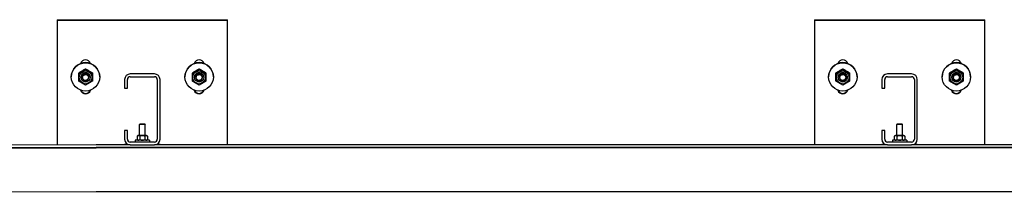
# Model space of a CAD drawing. Header units: metres. Extents: x -699 to 2316, y -1199 to 781.
# Tile 200 of 256: x -29.621 to -27.888, y 3.11 to 3.416. Entities that reach past the tile are written whole.
import ezdxf

# ---------------------------------------------------------------- set-up
doc = ezdxf.new("R2010")
doc.units = ezdxf.units.M

msp = doc.modelspace()

# ---------------------------------------------------------------- linework, layer by layer
for p, q in [((-29.5554, 3.4159), (-29.5554, 3.4158)), ((-29.5554, 3.4159), (-29.2554, 3.4159)), ((-29.5554, 3.4158), (-29.2554, 3.4158)), ((-29.5554, 3.4158), (-29.5554, 3.4152)), ((-29.5554, 3.4158), (-29.2554, 3.4158)), ((-29.5554, 3.4152), (-29.2554, 3.4152)), ((-29.5554, 3.4152), (-29.5554, 3.1952)), ((-29.2554, 3.4158), (-29.2554, 3.4159)), ((-29.2554, 3.4152), (-29.2554, 3.4158)), ((-29.2554, 3.1954), (-29.2554, 3.4152)), ((-28.2224, 3.4159), (-28.2224, 3.4158)), ((-28.2224, 3.4159), (-27.9224, 3.4159)), ((-28.2224, 3.4158), (-27.9224, 3.4158)), ((-28.2224, 3.4158), (-28.2224, 3.4152)), ((-28.2224, 3.4158), (-27.9224, 3.4158)), ((-28.2224, 3.4152), (-27.9224, 3.4152)), ((-28.2224, 3.4152), (-28.2224, 3.1954)), ((-27.9224, 3.4158), (-27.9224, 3.4159)), ((-27.9224, 3.4152), (-27.9224, 3.4158)), ((-27.9224, 3.1954), (-27.9224, 3.4152)), ((-29.5054, 3.3289), (-29.5054, 3.3284)), ((-29.3054, 3.3289), (-29.3054, 3.3284)), ((-28.1724, 3.3289), (-28.1724, 3.3284)), ((-27.9724, 3.3289), (-27.9724, 3.3284)), ((-29.5304, 3.3153), (-29.5304, 3.3151)), ((-29.5174, 3.322), (-29.5174, 3.3215)), ((-29.5134, 3.3145), (-29.5134, 3.3145)), ((-29.511, 3.3129), (-29.5095, 3.3185)), ((-29.511, 3.3129), (-29.511, 3.3127)), ((-29.5095, 3.3185), (-29.5039, 3.3199)), ((-29.5095, 3.3185), (-29.5095, 3.3182)), ((-29.5039, 3.3199), (-29.5039, 3.3197)), ((-29.5039, 3.3199), (-29.4998, 3.3158)), ((-29.4998, 3.3158), (-29.4998, 3.3155)), ((-29.4974, 3.3145), (-29.4974, 3.3145)), ((-29.4934, 3.322), (-29.4934, 3.3215)), ((-29.4804, 3.3153), (-29.4804, 3.3151)), ((-29.4367, 3.3104), (-29.4367, 3.2954)), ((-29.4317, 3.2954), (-29.4317, 3.3104)), ((-29.3842, 3.3204), (-29.4267, 3.3204)), ((-29.4267, 3.3154), (-29.3842, 3.3154)), ((-29.3792, 3.3104), (-29.3792, 3.2054)), ((-29.3742, 3.2054), (-29.3742, 3.3104)), ((-29.3304, 3.3153), (-29.3304, 3.3151)), ((-29.3174, 3.322), (-29.3174, 3.3215)), ((-29.3134, 3.3145), (-29.3134, 3.3145)), ((-29.311, 3.3129), (-29.3095, 3.3185)), ((-29.311, 3.3129), (-29.311, 3.3127)), ((-29.3095, 3.3185), (-29.3039, 3.3199)), ((-29.3095, 3.3185), (-29.3095, 3.3182)), ((-29.3039, 3.3199), (-29.3039, 3.3197)), ((-29.3039, 3.3199), (-29.2998, 3.3158)), ((-29.2998, 3.3158), (-29.2998, 3.3155)), ((-29.2974, 3.3145), (-29.2974, 3.3145)), ((-29.2934, 3.322), (-29.2934, 3.3215)), ((-29.2804, 3.3153), (-29.2804, 3.3151)), ((-28.1974, 3.3153), (-28.1974, 3.3151)), ((-28.1844, 3.322), (-28.1844, 3.3215)), ((-28.1804, 3.3145), (-28.1804, 3.3145)), ((-28.178, 3.3129), (-28.1765, 3.3185)), ((-28.178, 3.3129), (-28.178, 3.3127)), ((-28.1765, 3.3185), (-28.1709, 3.3199)), ((-28.1765, 3.3185), (-28.1765, 3.3182)), ((-28.1709, 3.3199), (-28.1709, 3.3197)), ((-28.1709, 3.3199), (-28.1668, 3.3158)), ((-28.1668, 3.3158), (-28.1668, 3.3155)), ((-28.1644, 3.3145), (-28.1644, 3.3145)), ((-28.1604, 3.322), (-28.1604, 3.3215)), ((-28.1474, 3.3153), (-28.1474, 3.3151)), ((-28.1037, 3.3104), (-28.1037, 3.2954)), ((-28.0987, 3.2954), (-28.0987, 3.3104)), ((-28.0512, 3.3204), (-28.0937, 3.3204)), ((-28.0937, 3.3154), (-28.0512, 3.3154)), ((-28.0462, 3.3104), (-28.0462, 3.2054)), ((-28.0412, 3.2054), (-28.0412, 3.3104)), ((-27.9974, 3.3153), (-27.9974, 3.3151)), ((-27.9844, 3.322), (-27.9844, 3.3215)), ((-27.9804, 3.3145), (-27.9804, 3.3145)), ((-27.978, 3.3129), (-27.9765, 3.3185)), ((-27.978, 3.3129), (-27.978, 3.3127)), ((-27.9765, 3.3185), (-27.9709, 3.3199)), ((-27.9765, 3.3185), (-27.9765, 3.3182)), ((-27.9709, 3.3199), (-27.9709, 3.3197)), ((-27.9709, 3.3199), (-27.9668, 3.3158)), ((-27.9668, 3.3158), (-27.9668, 3.3155)), ((-27.9644, 3.3145), (-27.9644, 3.3145)), ((-27.9604, 3.322), (-27.9604, 3.3215)), ((-27.9474, 3.3153), (-27.9474, 3.3151)), ((-29.4367, 3.2954), (-29.4317, 3.2954)), ((-28.1037, 3.2954), (-28.0987, 3.2954)), ((-29.4095, 3.2324), (-29.4104, 3.2315)), ((-29.4004, 3.2315), (-29.4104, 3.2315)), ((-29.4104, 3.2118), (-29.4104, 3.2315)), ((-29.4095, 3.2324), (-29.4013, 3.2324)), ((-29.4013, 3.2324), (-29.4004, 3.2315)), ((-29.4004, 3.2118), (-29.4004, 3.2315)), ((-28.0765, 3.2324), (-28.0774, 3.2315)), ((-28.0674, 3.2315), (-28.0774, 3.2315)), ((-28.0774, 3.2118), (-28.0774, 3.2315)), ((-28.0765, 3.2324), (-28.0683, 3.2324)), ((-28.0683, 3.2324), (-28.0674, 3.2315)), ((-28.0674, 3.2118), (-28.0674, 3.2315)), ((-29.4317, 3.2204), (-29.4367, 3.2204)), ((-29.4367, 3.2204), (-29.4367, 3.2054)), ((-29.4317, 3.2054), (-29.4317, 3.2204)), ((-29.4127, 3.2118), (-29.4147, 3.2107)), ((-29.4147, 3.2107), (-29.4147, 3.2045)), ((-29.3981, 3.2118), (-29.4127, 3.2118)), ((-29.41, 3.2107), (-29.41, 3.2045)), ((-29.4008, 3.2107), (-29.4008, 3.2045)), ((-29.3981, 3.2118), (-29.3962, 3.2107)), ((-29.3962, 3.2107), (-29.3962, 3.2045)), ((-28.0987, 3.2204), (-28.1037, 3.2204)), ((-28.1037, 3.2204), (-28.1037, 3.2054)), ((-28.0987, 3.2054), (-28.0987, 3.2204)), ((-28.0797, 3.2118), (-28.0817, 3.2107)), ((-28.0817, 3.2107), (-28.0817, 3.2045)), ((-28.0651, 3.2118), (-28.0797, 3.2118)), ((-28.077, 3.2107), (-28.077, 3.2045)), ((-28.0678, 3.2107), (-28.0678, 3.2045)), ((-28.0651, 3.2118), (-28.0632, 3.2107)), ((-28.0632, 3.2107), (-28.0632, 3.2045)), ((-29.4864, 3.1954), (-30.5894, 3.1924)), ((-30.5894, 3.1905), (-29.4864, 3.1906)), ((-30.5894, 3.19), (-29.4864, 3.1901)), ((-29.4267, 3.1954), (-29.4864, 3.1954)), ((-26.5894, 3.1906), (-29.4864, 3.1906)), ((-26.5894, 3.1901), (-29.4864, 3.1901)), ((-29.4367, 3.1968), (-29.4317, 3.1968)), ((-29.4367, 3.1954), (-29.4367, 3.1968)), ((-29.4317, 3.1954), (-29.4317, 3.1968)), ((-29.3842, 3.2004), (-29.4267, 3.2004)), ((-29.4267, 3.1954), (-29.3842, 3.1954)), ((-29.3929, 3.2034), (-29.4179, 3.2034)), ((-29.4179, 3.2034), (-29.4179, 3.2004)), ((-29.4127, 3.2034), (-29.4147, 3.2045)), ((-29.3981, 3.2034), (-29.3962, 3.2045)), ((-29.3929, 3.2034), (-29.3929, 3.2004)), ((-28.0937, 3.1954), (-29.3842, 3.1954)), ((-29.3792, 3.1968), (-29.3742, 3.1968)), ((-29.3792, 3.1954), (-29.3792, 3.1968)), ((-29.3742, 3.1954), (-29.3742, 3.1968)), ((-28.1037, 3.1968), (-28.0987, 3.1968)), ((-28.1037, 3.1954), (-28.1037, 3.1968)), ((-28.0987, 3.1954), (-28.0987, 3.1968)), ((-28.0512, 3.2004), (-28.0937, 3.2004)), ((-28.0937, 3.1954), (-28.0512, 3.1954)), ((-28.0599, 3.2034), (-28.0849, 3.2034)), ((-28.0849, 3.2034), (-28.0849, 3.2004)), ((-28.0797, 3.2034), (-28.0817, 3.2045)), ((-28.0651, 3.2034), (-28.0632, 3.2045)), ((-28.0599, 3.2034), (-28.0599, 3.2004)), ((-26.7607, 3.1954), (-28.0512, 3.1954)), ((-28.0462, 3.1968), (-28.0412, 3.1968)), ((-28.0462, 3.1954), (-28.0462, 3.1968)), ((-28.0412, 3.1954), (-28.0412, 3.1968)), ((-30.5894, 3.11), (-29.4864, 3.113)), ((-29.4864, 3.113), (-26.8894, 3.113))]:
    msp.add_line(p, q)
for centre, radius, start, end in [((-29.4267, 3.3104), 0.01, 90, 180), ((-29.4267, 3.3104), 0.005, 90, 180), ((-29.3842, 3.3104), 0.01, 0, 90), ((-29.3842, 3.3104), 0.005, 0, 90), ((-28.0937, 3.3104), 0.01, 90, 180), ((-28.0937, 3.3104), 0.005, 90, 180), ((-28.0512, 3.3104), 0.01, 0, 90), ((-28.0512, 3.3104), 0.005, 0, 90), ((-29.4267, 3.2054), 0.01, 180, 270), ((-29.4267, 3.2054), 0.005, 180, 270), ((-29.3842, 3.2054), 0.005, 270, 0), ((-29.3842, 3.2054), 0.01, 270, 0), ((-28.0937, 3.2054), 0.01, 180, 270), ((-28.0937, 3.2054), 0.005, 180, 270), ((-28.0512, 3.2054), 0.005, 270, 0), ((-28.0512, 3.2054), 0.01, 270, 0)]:
    msp.add_arc(centre, radius, start, end)
for centre, major_axis, start_param, end_param in [((-29.5054, 3.3362), (-0.009, 0), 3.417569, 6.007209), ((-29.3054, 3.3362), (-0.009, 0), 3.417569, 6.007209), ((-28.1724, 3.3362), (-0.009, 0), 3.417569, 6.007209), ((-27.9724, 3.3362), (-0.009, 0), 3.417569, 6.007209), ((-29.5054, 3.3153), (-0.025, 0), 3.141593, 6.283185), ((-29.3054, 3.3153), (-0.025, 0), 3.141593, 6.283185), ((-28.1724, 3.3153), (-0.025, 0), 3.141593, 6.283185), ((-27.9724, 3.3153), (-0.025, 0), 3.141593, 6.283185), ((-29.5054, 3.3145), (0.008, 0), 6.280368, 9.427596), ((-29.5054, 3.3144), (-0.00577, 0), 2.375104, 6.535604), ((-29.5054, 3.3144), (-0.00577, 0), 0.327235, 1.219036), ((-29.3054, 3.3145), (0.008, 0), 6.280368, 9.427596), ((-29.3054, 3.3144), (-0.00577, 0), 2.375104, 6.535604), ((-29.3054, 3.3144), (-0.00577, 0), 0.327235, 1.219036), ((-28.1724, 3.3145), (0.008, 0), 6.280368, 9.427596), ((-28.1724, 3.3144), (-0.00577, 0), 2.375104, 6.535604), ((-28.1724, 3.3144), (-0.00577, 0), 0.327235, 1.219036), ((-27.9724, 3.3145), (0.008, 0), 6.280368, 9.427596), ((-27.9724, 3.3144), (-0.00577, 0), 2.375104, 6.535604), ((-27.9724, 3.3144), (-0.00577, 0), 0.327235, 1.219036), ((-29.5054, 3.3144), (-0.00577, 0), 1.414631, 2.233118), ((-29.3054, 3.3144), (-0.00577, 0), 1.414631, 2.233118), ((-28.1724, 3.3144), (-0.00577, 0), 1.414631, 2.233118), ((-27.9724, 3.3144), (-0.00577, 0), 1.414631, 2.233118), ((-29.5054, 3.2943), (0.009, 0), 3.438354, 5.986424), ((-29.5054, 3.2949), (-0.009, 0), 0.377662, 2.763931), ((-29.5054, 3.2949), (0.009, 0), 3.519255, 5.905523), ((-29.5054, 3.295), (0.009, 0), 3.536065, 5.888713), ((-29.3054, 3.2943), (0.009, 0), 3.438354, 5.986424), ((-29.3054, 3.2949), (-0.009, 0), 0.377662, 2.763931), ((-29.3054, 3.2949), (0.009, 0), 3.519255, 5.905523), ((-29.3054, 3.295), (0.009, 0), 3.536065, 5.888713), ((-28.1724, 3.2943), (0.009, 0), 3.438354, 5.986424), ((-28.1724, 3.2949), (-0.009, 0), 0.377662, 2.763931), ((-28.1724, 3.2949), (0.009, 0), 3.519255, 5.905523), ((-28.1724, 3.295), (0.009, 0), 3.536065, 5.888713), ((-27.9724, 3.2943), (0.009, 0), 3.438354, 5.986424), ((-27.9724, 3.2949), (-0.009, 0), 0.377662, 2.763931), ((-27.9724, 3.2949), (0.009, 0), 3.519255, 5.905523), ((-27.9724, 3.295), (0.009, 0), 3.536065, 5.888713)]:
    msp.add_ellipse(centre, major_axis=major_axis, ratio=0.999201, start_param=start_param, end_param=end_param)
for centre, major_axis in [((-29.5054, 3.3151), (0.025, 0)), ((-29.3054, 3.3151), (0.025, 0)), ((-28.1724, 3.3151), (0.025, 0)), ((-27.9724, 3.3151), (0.025, 0)), ((-29.5054, 3.3145), (0.0112, 0)), ((-29.5054, 3.3145), (0.008, 0)), ((-29.3054, 3.3145), (0.0112, 0)), ((-29.3054, 3.3145), (0.008, 0)), ((-28.1724, 3.3145), (0.0112, 0)), ((-28.1724, 3.3145), (0.008, 0)), ((-27.9724, 3.3145), (0.0112, 0)), ((-27.9724, 3.3145), (0.008, 0))]:
    msp.add_ellipse(centre, major_axis=major_axis, ratio=0.999201)
for points in [[(-29.5054, 3.3289), (-29.5114, 3.3255), (-29.5174, 3.322)], [(-29.5174, 3.3215), (-29.5114, 3.3249), (-29.5054, 3.3284)], [(-29.4934, 3.322), (-29.4994, 3.3255), (-29.5054, 3.3289)], [(-29.5054, 3.3284), (-29.4994, 3.3249), (-29.4934, 3.3215)], [(-29.3054, 3.3289), (-29.3114, 3.3255), (-29.3174, 3.322)], [(-29.3174, 3.3215), (-29.3114, 3.3249), (-29.3054, 3.3284)], [(-29.2934, 3.322), (-29.2994, 3.3255), (-29.3054, 3.3289)], [(-29.3054, 3.3284), (-29.2994, 3.3249), (-29.2934, 3.3215)], [(-28.1724, 3.3289), (-28.1784, 3.3255), (-28.1844, 3.322)], [(-28.1844, 3.3215), (-28.1784, 3.3249), (-28.1724, 3.3284)], [(-28.1604, 3.322), (-28.1664, 3.3255), (-28.1724, 3.3289)], [(-28.1724, 3.3284), (-28.1664, 3.3249), (-28.1604, 3.3215)], [(-27.9724, 3.3289), (-27.9784, 3.3255), (-27.9844, 3.322)], [(-27.9844, 3.3215), (-27.9784, 3.3249), (-27.9724, 3.3284)], [(-27.9604, 3.322), (-27.9664, 3.3255), (-27.9724, 3.3289)], [(-27.9724, 3.3284), (-27.9664, 3.3249), (-27.9604, 3.3215)], [(-29.5174, 3.3076), (-29.5174, 3.3145), (-29.5174, 3.3215)], [(-29.4934, 3.3215), (-29.4934, 3.3145), (-29.4934, 3.3076)], [(-29.3174, 3.3076), (-29.3174, 3.3145), (-29.3174, 3.3215)], [(-29.2934, 3.3215), (-29.2934, 3.3145), (-29.2934, 3.3076)], [(-28.1844, 3.3076), (-28.1844, 3.3145), (-28.1844, 3.3215)], [(-28.1604, 3.3215), (-28.1604, 3.3145), (-28.1604, 3.3076)], [(-27.9844, 3.3076), (-27.9844, 3.3145), (-27.9844, 3.3215)], [(-27.9604, 3.3215), (-27.9604, 3.3145), (-27.9604, 3.3076)], [(-29.5054, 3.3007), (-29.5114, 3.3041), (-29.5174, 3.3076)], [(-29.4934, 3.3076), (-29.4994, 3.3041), (-29.5054, 3.3007)], [(-29.3054, 3.3007), (-29.3114, 3.3041), (-29.3174, 3.3076)], [(-29.2934, 3.3076), (-29.2994, 3.3041), (-29.3054, 3.3007)], [(-28.1724, 3.3007), (-28.1784, 3.3041), (-28.1844, 3.3076)], [(-28.1604, 3.3076), (-28.1664, 3.3041), (-28.1724, 3.3007)], [(-27.9724, 3.3007), (-27.9784, 3.3041), (-27.9844, 3.3076)], [(-27.9604, 3.3076), (-27.9664, 3.3041), (-27.9724, 3.3007)], [(-29.41, 3.2107), (-29.4123, 3.212), (-29.4147, 3.2107)], [(-29.4008, 3.2107), (-29.4054, 3.212), (-29.41, 3.2107)], [(-29.3962, 3.2107), (-29.3985, 3.212), (-29.4008, 3.2107)], [(-28.077, 3.2107), (-28.0793, 3.212), (-28.0817, 3.2107)], [(-28.0678, 3.2107), (-28.0724, 3.212), (-28.077, 3.2107)], [(-28.0632, 3.2107), (-28.0655, 3.212), (-28.0678, 3.2107)], [(-29.4147, 3.2045), (-29.4123, 3.2032), (-29.41, 3.2045)], [(-29.41, 3.2045), (-29.4054, 3.2032), (-29.4008, 3.2045)], [(-29.4008, 3.2045), (-29.3985, 3.2032), (-29.3962, 3.2045)], [(-28.0817, 3.2045), (-28.0793, 3.2032), (-28.077, 3.2045)], [(-28.077, 3.2045), (-28.0724, 3.2032), (-28.0678, 3.2045)], [(-28.0678, 3.2045), (-28.0655, 3.2032), (-28.0632, 3.2045)]]:
    msp.add_rational_spline(points, [1, 1.15470053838, 1], degree=2)
for points, knots in [([(-29.511, 3.3127), (-29.511, 3.3127), (-29.511, 3.3127), (-29.511, 3.3128), (-29.511, 3.3129), (-29.5109, 3.3131), (-29.5108, 3.3133), (-29.5106, 3.314), (-29.5104, 3.3147), (-29.5102, 3.3154), (-29.5101, 3.316), (-29.5098, 3.3168), (-29.5096, 3.3176), (-29.5096, 3.3178), (-29.5095, 3.318), (-29.5095, 3.3181), (-29.5095, 3.3182), (-29.5095, 3.3182), (-29.5095, 3.3182)], [-0.3417552, -0.3417552, -0.3417552, -0.3417552, -0.3056951, -0.3056951, -0.2627872, -0.2627872, -0.2004937, -0.2004937, 0, 0, 0, 0.2004937, 0.2004937, 0.2627872, 0.2627872, 0.3056951, 0.3056951, 0.3417552, 0.3417552, 0.3417552, 0.3417552]), ([(-29.507, 3.3085), (-29.507, 3.3086), (-29.507, 3.3086), (-29.5071, 3.3086), (-29.5071, 3.3087), (-29.5073, 3.3088), (-29.5074, 3.309), (-29.508, 3.3095), (-29.5085, 3.3101), (-29.509, 3.3105), (-29.5095, 3.311), (-29.51, 3.3116), (-29.5106, 3.3122), (-29.5107, 3.3123), (-29.5109, 3.3125), (-29.5109, 3.3126), (-29.511, 3.3126), (-29.511, 3.3127), (-29.511, 3.3127)], [-0.3342887, -0.3342887, -0.3342887, -0.3342887, -0.3056951, -0.3056951, -0.2627872, -0.2627872, -0.2004937, -0.2004937, 0, 0, 0, 0.2004937, 0.2004937, 0.2627872, 0.2627872, 0.3056951, 0.3056951, 0.3397783, 0.3397783, 0.3397783, 0.3397783]), ([(-29.5095, 3.3182), (-29.5095, 3.3182), (-29.5094, 3.3182), (-29.5093, 3.3182), (-29.5093, 3.3183), (-29.509, 3.3183), (-29.5088, 3.3183), (-29.5081, 3.3185), (-29.5073, 3.3187), (-29.5067, 3.3189), (-29.506, 3.3191), (-29.5052, 3.3193), (-29.5045, 3.3195), (-29.5043, 3.3195), (-29.5041, 3.3196), (-29.504, 3.3196), (-29.5039, 3.3196), (-29.5039, 3.3197), (-29.5039, 3.3197)], [-0.3417552, -0.3417552, -0.3417552, -0.3417552, -0.3056951, -0.3056951, -0.2627872, -0.2627872, -0.2004937, -0.2004937, 0, 0, 0, 0.2004937, 0.2004937, 0.2627872, 0.2627872, 0.3056951, 0.3056951, 0.3417552, 0.3417552, 0.3417552, 0.3417552]), ([(-29.5039, 3.3197), (-29.5039, 3.3197), (-29.5039, 3.3196), (-29.5038, 3.3196), (-29.5037, 3.3195), (-29.5036, 3.3193), (-29.5034, 3.3192), (-29.5029, 3.3186), (-29.5023, 3.318), (-29.5018, 3.3175), (-29.5014, 3.3171), (-29.5008, 3.3165), (-29.5003, 3.316), (-29.5001, 3.3158), (-29.5, 3.3157), (-29.4999, 3.3156), (-29.4998, 3.3156), (-29.4998, 3.3155), (-29.4998, 3.3155)], [-0.3417552, -0.3417552, -0.3417552, -0.3417552, -0.3056951, -0.3056951, -0.2627872, -0.2627872, -0.2004937, -0.2004937, 0, 0, 0, 0.2004937, 0.2004937, 0.2627872, 0.2627872, 0.3056951, 0.3056951, 0.3417552, 0.3417552, 0.3417552, 0.3417552]), ([(-29.4998, 3.3155), (-29.4998, 3.3155), (-29.4998, 3.3155), (-29.4999, 3.3154), (-29.4999, 3.3153), (-29.4999, 3.3151), (-29.5, 3.3149), (-29.5002, 3.3141), (-29.5004, 3.3133), (-29.5006, 3.3127), (-29.5008, 3.3121), (-29.501, 3.3113), (-29.5012, 3.3106), (-29.5013, 3.3104), (-29.5013, 3.3102), (-29.5013, 3.3101), (-29.5014, 3.31), (-29.5014, 3.31), (-29.5014, 3.31)], [-0.3417552, -0.3417552, -0.3417552, -0.3417552, -0.3056951, -0.3056951, -0.2627872, -0.2627872, -0.2004937, -0.2004937, 0, 0, 0, 0.2004937, 0.2004937, 0.2627872, 0.2627872, 0.3056951, 0.3056951, 0.3361836, 0.3361836, 0.3361836, 0.3361836]), ([(-29.311, 3.3127), (-29.311, 3.3127), (-29.311, 3.3127), (-29.311, 3.3128), (-29.311, 3.3129), (-29.3109, 3.3131), (-29.3108, 3.3133), (-29.3106, 3.314), (-29.3104, 3.3147), (-29.3102, 3.3154), (-29.3101, 3.316), (-29.3098, 3.3168), (-29.3096, 3.3176), (-29.3096, 3.3178), (-29.3095, 3.318), (-29.3095, 3.3181), (-29.3095, 3.3182), (-29.3095, 3.3182), (-29.3095, 3.3182)], [-0.3417552, -0.3417552, -0.3417552, -0.3417552, -0.3056951, -0.3056951, -0.2627872, -0.2627872, -0.2004937, -0.2004937, 0, 0, 0, 0.2004937, 0.2004937, 0.2627872, 0.2627872, 0.3056951, 0.3056951, 0.3417552, 0.3417552, 0.3417552, 0.3417552]), ([(-29.307, 3.3085), (-29.307, 3.3086), (-29.307, 3.3086), (-29.3071, 3.3086), (-29.3071, 3.3087), (-29.3073, 3.3088), (-29.3074, 3.309), (-29.308, 3.3095), (-29.3085, 3.3101), (-29.309, 3.3105), (-29.3095, 3.311), (-29.31, 3.3116), (-29.3106, 3.3122), (-29.3107, 3.3123), (-29.3109, 3.3125), (-29.3109, 3.3126), (-29.311, 3.3126), (-29.311, 3.3127), (-29.311, 3.3127)], [-0.3342887, -0.3342887, -0.3342887, -0.3342887, -0.3056951, -0.3056951, -0.2627872, -0.2627872, -0.2004937, -0.2004937, 0, 0, 0, 0.2004937, 0.2004937, 0.2627872, 0.2627872, 0.3056951, 0.3056951, 0.3397783, 0.3397783, 0.3397783, 0.3397783]), ([(-29.3095, 3.3182), (-29.3095, 3.3182), (-29.3094, 3.3182), (-29.3093, 3.3182), (-29.3093, 3.3183), (-29.309, 3.3183), (-29.3088, 3.3183), (-29.3081, 3.3185), (-29.3073, 3.3187), (-29.3067, 3.3189), (-29.306, 3.3191), (-29.3052, 3.3193), (-29.3045, 3.3195), (-29.3043, 3.3195), (-29.3041, 3.3196), (-29.304, 3.3196), (-29.3039, 3.3196), (-29.3039, 3.3197), (-29.3039, 3.3197)], [-0.3417552, -0.3417552, -0.3417552, -0.3417552, -0.3056951, -0.3056951, -0.2627872, -0.2627872, -0.2004937, -0.2004937, 0, 0, 0, 0.2004937, 0.2004937, 0.2627872, 0.2627872, 0.3056951, 0.3056951, 0.3417552, 0.3417552, 0.3417552, 0.3417552]), ([(-29.3039, 3.3197), (-29.3039, 3.3197), (-29.3039, 3.3196), (-29.3038, 3.3196), (-29.3037, 3.3195), (-29.3036, 3.3193), (-29.3034, 3.3192), (-29.3029, 3.3186), (-29.3023, 3.318), (-29.3018, 3.3175), (-29.3014, 3.3171), (-29.3008, 3.3165), (-29.3003, 3.316), (-29.3001, 3.3158), (-29.3, 3.3157), (-29.2999, 3.3156), (-29.2998, 3.3156), (-29.2998, 3.3155), (-29.2998, 3.3155)], [-0.3417552, -0.3417552, -0.3417552, -0.3417552, -0.3056951, -0.3056951, -0.2627872, -0.2627872, -0.2004937, -0.2004937, 0, 0, 0, 0.2004937, 0.2004937, 0.2627872, 0.2627872, 0.3056951, 0.3056951, 0.3417552, 0.3417552, 0.3417552, 0.3417552]), ([(-29.2998, 3.3155), (-29.2998, 3.3155), (-29.2998, 3.3155), (-29.2999, 3.3154), (-29.2999, 3.3153), (-29.2999, 3.3151), (-29.3, 3.3149), (-29.3002, 3.3141), (-29.3004, 3.3133), (-29.3006, 3.3127), (-29.3008, 3.3121), (-29.301, 3.3113), (-29.3012, 3.3106), (-29.3013, 3.3104), (-29.3013, 3.3102), (-29.3013, 3.3101), (-29.3014, 3.31), (-29.3014, 3.31), (-29.3014, 3.31)], [-0.3417552, -0.3417552, -0.3417552, -0.3417552, -0.3056951, -0.3056951, -0.2627872, -0.2627872, -0.2004937, -0.2004937, 0, 0, 0, 0.2004937, 0.2004937, 0.2627872, 0.2627872, 0.3056951, 0.3056951, 0.3361836, 0.3361836, 0.3361836, 0.3361836]), ([(-28.178, 3.3127), (-28.178, 3.3127), (-28.178, 3.3127), (-28.178, 3.3128), (-28.178, 3.3129), (-28.1779, 3.3131), (-28.1778, 3.3133), (-28.1776, 3.314), (-28.1774, 3.3147), (-28.1772, 3.3154), (-28.1771, 3.316), (-28.1768, 3.3168), (-28.1766, 3.3176), (-28.1766, 3.3178), (-28.1765, 3.318), (-28.1765, 3.3181), (-28.1765, 3.3182), (-28.1765, 3.3182), (-28.1765, 3.3182)], [-0.3417552, -0.3417552, -0.3417552, -0.3417552, -0.3056951, -0.3056951, -0.2627872, -0.2627872, -0.2004937, -0.2004937, 0, 0, 0, 0.2004937, 0.2004937, 0.2627872, 0.2627872, 0.3056951, 0.3056951, 0.3417552, 0.3417552, 0.3417552, 0.3417552]), ([(-28.174, 3.3085), (-28.174, 3.3086), (-28.174, 3.3086), (-28.1741, 3.3086), (-28.1741, 3.3087), (-28.1743, 3.3088), (-28.1744, 3.309), (-28.175, 3.3095), (-28.1755, 3.3101), (-28.176, 3.3105), (-28.1765, 3.311), (-28.177, 3.3116), (-28.1776, 3.3122), (-28.1777, 3.3123), (-28.1779, 3.3125), (-28.1779, 3.3126), (-28.178, 3.3126), (-28.178, 3.3127), (-28.178, 3.3127)], [-0.3342887, -0.3342887, -0.3342887, -0.3342887, -0.3056951, -0.3056951, -0.2627872, -0.2627872, -0.2004937, -0.2004937, 0, 0, 0, 0.2004937, 0.2004937, 0.2627872, 0.2627872, 0.3056951, 0.3056951, 0.3397783, 0.3397783, 0.3397783, 0.3397783]), ([(-28.1765, 3.3182), (-28.1765, 3.3182), (-28.1764, 3.3182), (-28.1763, 3.3182), (-28.1763, 3.3183), (-28.176, 3.3183), (-28.1758, 3.3183), (-28.1751, 3.3185), (-28.1743, 3.3187), (-28.1737, 3.3189), (-28.173, 3.3191), (-28.1722, 3.3193), (-28.1715, 3.3195), (-28.1713, 3.3195), (-28.1711, 3.3196), (-28.171, 3.3196), (-28.1709, 3.3196), (-28.1709, 3.3197), (-28.1709, 3.3197)], [-0.3417552, -0.3417552, -0.3417552, -0.3417552, -0.3056951, -0.3056951, -0.2627872, -0.2627872, -0.2004937, -0.2004937, 0, 0, 0, 0.2004937, 0.2004937, 0.2627872, 0.2627872, 0.3056951, 0.3056951, 0.3417552, 0.3417552, 0.3417552, 0.3417552]), ([(-28.1709, 3.3197), (-28.1709, 3.3197), (-28.1709, 3.3196), (-28.1708, 3.3196), (-28.1707, 3.3195), (-28.1706, 3.3193), (-28.1704, 3.3192), (-28.1699, 3.3186), (-28.1693, 3.318), (-28.1688, 3.3175), (-28.1684, 3.3171), (-28.1678, 3.3165), (-28.1673, 3.316), (-28.1671, 3.3158), (-28.167, 3.3157), (-28.1669, 3.3156), (-28.1668, 3.3156), (-28.1668, 3.3155), (-28.1668, 3.3155)], [-0.3417552, -0.3417552, -0.3417552, -0.3417552, -0.3056951, -0.3056951, -0.2627872, -0.2627872, -0.2004937, -0.2004937, 0, 0, 0, 0.2004937, 0.2004937, 0.2627872, 0.2627872, 0.3056951, 0.3056951, 0.3417552, 0.3417552, 0.3417552, 0.3417552]), ([(-28.1668, 3.3155), (-28.1668, 3.3155), (-28.1668, 3.3155), (-28.1669, 3.3154), (-28.1669, 3.3153), (-28.1669, 3.3151), (-28.167, 3.3149), (-28.1672, 3.3141), (-28.1674, 3.3133), (-28.1676, 3.3127), (-28.1678, 3.3121), (-28.168, 3.3113), (-28.1682, 3.3106), (-28.1683, 3.3104), (-28.1683, 3.3102), (-28.1683, 3.3101), (-28.1684, 3.31), (-28.1684, 3.31), (-28.1684, 3.31)], [-0.3417552, -0.3417552, -0.3417552, -0.3417552, -0.3056951, -0.3056951, -0.2627872, -0.2627872, -0.2004937, -0.2004937, 0, 0, 0, 0.2004937, 0.2004937, 0.2627872, 0.2627872, 0.3056951, 0.3056951, 0.3361836, 0.3361836, 0.3361836, 0.3361836]), ([(-27.978, 3.3127), (-27.978, 3.3127), (-27.978, 3.3127), (-27.978, 3.3128), (-27.978, 3.3129), (-27.9779, 3.3131), (-27.9778, 3.3133), (-27.9776, 3.314), (-27.9774, 3.3147), (-27.9772, 3.3154), (-27.9771, 3.316), (-27.9768, 3.3168), (-27.9766, 3.3176), (-27.9766, 3.3178), (-27.9765, 3.318), (-27.9765, 3.3181), (-27.9765, 3.3182), (-27.9765, 3.3182), (-27.9765, 3.3182)], [-0.3417552, -0.3417552, -0.3417552, -0.3417552, -0.3056951, -0.3056951, -0.2627872, -0.2627872, -0.2004937, -0.2004937, 0, 0, 0, 0.2004937, 0.2004937, 0.2627872, 0.2627872, 0.3056951, 0.3056951, 0.3417552, 0.3417552, 0.3417552, 0.3417552]), ([(-27.974, 3.3085), (-27.974, 3.3086), (-27.974, 3.3086), (-27.9741, 3.3086), (-27.9741, 3.3087), (-27.9743, 3.3088), (-27.9744, 3.309), (-27.975, 3.3095), (-27.9755, 3.3101), (-27.976, 3.3105), (-27.9765, 3.311), (-27.977, 3.3116), (-27.9776, 3.3122), (-27.9777, 3.3123), (-27.9779, 3.3125), (-27.9779, 3.3126), (-27.978, 3.3126), (-27.978, 3.3127), (-27.978, 3.3127)], [-0.3342887, -0.3342887, -0.3342887, -0.3342887, -0.3056951, -0.3056951, -0.2627872, -0.2627872, -0.2004937, -0.2004937, 0, 0, 0, 0.2004937, 0.2004937, 0.2627872, 0.2627872, 0.3056951, 0.3056951, 0.3397783, 0.3397783, 0.3397783, 0.3397783]), ([(-27.9765, 3.3182), (-27.9765, 3.3182), (-27.9764, 3.3182), (-27.9763, 3.3182), (-27.9763, 3.3183), (-27.976, 3.3183), (-27.9758, 3.3183), (-27.9751, 3.3185), (-27.9743, 3.3187), (-27.9737, 3.3189), (-27.973, 3.3191), (-27.9722, 3.3193), (-27.9715, 3.3195), (-27.9713, 3.3195), (-27.9711, 3.3196), (-27.971, 3.3196), (-27.9709, 3.3196), (-27.9709, 3.3197), (-27.9709, 3.3197)], [-0.3417552, -0.3417552, -0.3417552, -0.3417552, -0.3056951, -0.3056951, -0.2627872, -0.2627872, -0.2004937, -0.2004937, 0, 0, 0, 0.2004937, 0.2004937, 0.2627872, 0.2627872, 0.3056951, 0.3056951, 0.3417552, 0.3417552, 0.3417552, 0.3417552]), ([(-27.9709, 3.3197), (-27.9709, 3.3197), (-27.9709, 3.3196), (-27.9708, 3.3196), (-27.9707, 3.3195), (-27.9706, 3.3193), (-27.9704, 3.3192), (-27.9699, 3.3186), (-27.9693, 3.318), (-27.9688, 3.3175), (-27.9684, 3.3171), (-27.9678, 3.3165), (-27.9673, 3.316), (-27.9671, 3.3158), (-27.967, 3.3157), (-27.9669, 3.3156), (-27.9668, 3.3156), (-27.9668, 3.3155), (-27.9668, 3.3155)], [-0.3417552, -0.3417552, -0.3417552, -0.3417552, -0.3056951, -0.3056951, -0.2627872, -0.2627872, -0.2004937, -0.2004937, 0, 0, 0, 0.2004937, 0.2004937, 0.2627872, 0.2627872, 0.3056951, 0.3056951, 0.3417552, 0.3417552, 0.3417552, 0.3417552]), ([(-27.9668, 3.3155), (-27.9668, 3.3155), (-27.9668, 3.3155), (-27.9669, 3.3154), (-27.9669, 3.3153), (-27.9669, 3.3151), (-27.967, 3.3149), (-27.9672, 3.3141), (-27.9674, 3.3133), (-27.9676, 3.3127), (-27.9678, 3.3121), (-27.968, 3.3113), (-27.9682, 3.3106), (-27.9683, 3.3104), (-27.9683, 3.3102), (-27.9683, 3.3101), (-27.9684, 3.31), (-27.9684, 3.31), (-27.9684, 3.31)], [-0.3417552, -0.3417552, -0.3417552, -0.3417552, -0.3056951, -0.3056951, -0.2627872, -0.2627872, -0.2004937, -0.2004937, 0, 0, 0, 0.2004937, 0.2004937, 0.2627872, 0.2627872, 0.3056951, 0.3056951, 0.3361836, 0.3361836, 0.3361836, 0.3361836]), ([(-29.5014, 3.31), (-29.5014, 3.31), (-29.5014, 3.31), (-29.5015, 3.3099), (-29.5016, 3.3099), (-29.5018, 3.3098), (-29.502, 3.3098), (-29.5028, 3.3096), (-29.5035, 3.3094), (-29.5042, 3.3092), (-29.5048, 3.309), (-29.5056, 3.3088), (-29.5063, 3.3087), (-29.5065, 3.3086), (-29.5068, 3.3086), (-29.5068, 3.3086), (-29.5069, 3.3085), (-29.507, 3.3085), (-29.507, 3.3085)], [-0.336181, -0.336181, -0.336181, -0.336181, -0.3056951, -0.3056951, -0.2627872, -0.2627872, -0.2004937, -0.2004937, 0, 0, 0, 0.2004937, 0.2004937, 0.2627872, 0.2627872, 0.3056951, 0.3056951, 0.3342869, 0.3342869, 0.3342869, 0.3342869]), ([(-29.507, 3.3085), (-29.507, 3.3085), (-29.507, 3.3085), (-29.507, 3.3085), (-29.507, 3.3085), (-29.507, 3.3085), (-29.507, 3.3085), (-29.507, 3.3085), (-29.507, 3.3085), (-29.507, 3.3085), (-29.507, 3.3085), (-29.507, 3.3085)], [6.2827399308, 6.2827399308, 6.2827399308, 6.2827399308, 6.2829180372, 6.2829180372, 6.2830961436, 6.2830961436, 6.28327425, 6.28327425, 6.2834523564, 6.2834523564, 6.2836304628, 6.2836304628, 6.2836304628, 6.2836304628]), ([(-29.5014, 3.31), (-29.5014, 3.31), (-29.5014, 3.31), (-29.5014, 3.31), (-29.5014, 3.31), (-29.5014, 3.31), (-29.5014, 3.31), (-29.5014, 3.31), (-29.5014, 3.31), (-29.5014, 3.31), (-29.5014, 3.31), (-29.5014, 3.31)], [5.2357432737, 5.2357432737, 5.2357432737, 5.2357432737, 5.2358411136, 5.2358411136, 5.2359389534, 5.2359389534, 5.2360367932, 5.2360367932, 5.2361346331, 5.2361346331, 5.2362324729, 5.2362324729, 5.2362324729, 5.2362324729]), ([(-29.3014, 3.31), (-29.3014, 3.31), (-29.3014, 3.31), (-29.3015, 3.3099), (-29.3016, 3.3099), (-29.3018, 3.3098), (-29.302, 3.3098), (-29.3028, 3.3096), (-29.3035, 3.3094), (-29.3042, 3.3092), (-29.3048, 3.309), (-29.3056, 3.3088), (-29.3063, 3.3087), (-29.3065, 3.3086), (-29.3068, 3.3086), (-29.3068, 3.3086), (-29.3069, 3.3085), (-29.307, 3.3085), (-29.307, 3.3085)], [-0.336181, -0.336181, -0.336181, -0.336181, -0.3056951, -0.3056951, -0.2627872, -0.2627872, -0.2004937, -0.2004937, 0, 0, 0, 0.2004937, 0.2004937, 0.2627872, 0.2627872, 0.3056951, 0.3056951, 0.3342869, 0.3342869, 0.3342869, 0.3342869]), ([(-29.307, 3.3085), (-29.307, 3.3085), (-29.307, 3.3085), (-29.307, 3.3085), (-29.307, 3.3085), (-29.307, 3.3085), (-29.307, 3.3085), (-29.307, 3.3085), (-29.307, 3.3085), (-29.307, 3.3085), (-29.307, 3.3085), (-29.307, 3.3085)], [6.2827399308, 6.2827399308, 6.2827399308, 6.2827399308, 6.2829180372, 6.2829180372, 6.2830961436, 6.2830961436, 6.28327425, 6.28327425, 6.2834523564, 6.2834523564, 6.2836304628, 6.2836304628, 6.2836304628, 6.2836304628]), ([(-29.3014, 3.31), (-29.3014, 3.31), (-29.3014, 3.31), (-29.3014, 3.31), (-29.3014, 3.31), (-29.3014, 3.31), (-29.3014, 3.31), (-29.3014, 3.31), (-29.3014, 3.31), (-29.3014, 3.31), (-29.3014, 3.31), (-29.3014, 3.31)], [5.2357432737, 5.2357432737, 5.2357432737, 5.2357432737, 5.2358411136, 5.2358411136, 5.2359389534, 5.2359389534, 5.2360367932, 5.2360367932, 5.2361346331, 5.2361346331, 5.2362324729, 5.2362324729, 5.2362324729, 5.2362324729]), ([(-28.1684, 3.31), (-28.1684, 3.31), (-28.1684, 3.31), (-28.1685, 3.3099), (-28.1686, 3.3099), (-28.1688, 3.3098), (-28.169, 3.3098), (-28.1698, 3.3096), (-28.1705, 3.3094), (-28.1712, 3.3092), (-28.1718, 3.309), (-28.1726, 3.3088), (-28.1733, 3.3087), (-28.1735, 3.3086), (-28.1738, 3.3086), (-28.1738, 3.3086), (-28.1739, 3.3085), (-28.174, 3.3085), (-28.174, 3.3085)], [-0.336181, -0.336181, -0.336181, -0.336181, -0.3056951, -0.3056951, -0.2627872, -0.2627872, -0.2004937, -0.2004937, 0, 0, 0, 0.2004937, 0.2004937, 0.2627872, 0.2627872, 0.3056951, 0.3056951, 0.3342869, 0.3342869, 0.3342869, 0.3342869]), ([(-28.174, 3.3085), (-28.174, 3.3085), (-28.174, 3.3085), (-28.174, 3.3085), (-28.174, 3.3085), (-28.174, 3.3085), (-28.174, 3.3085), (-28.174, 3.3085), (-28.174, 3.3085), (-28.174, 3.3085), (-28.174, 3.3085), (-28.174, 3.3085)], [6.2827399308, 6.2827399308, 6.2827399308, 6.2827399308, 6.2829180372, 6.2829180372, 6.2830961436, 6.2830961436, 6.28327425, 6.28327425, 6.2834523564, 6.2834523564, 6.2836304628, 6.2836304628, 6.2836304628, 6.2836304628]), ([(-28.1684, 3.31), (-28.1684, 3.31), (-28.1684, 3.31), (-28.1684, 3.31), (-28.1684, 3.31), (-28.1684, 3.31), (-28.1684, 3.31), (-28.1684, 3.31), (-28.1684, 3.31), (-28.1684, 3.31), (-28.1684, 3.31), (-28.1684, 3.31)], [5.2357432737, 5.2357432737, 5.2357432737, 5.2357432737, 5.2358411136, 5.2358411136, 5.2359389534, 5.2359389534, 5.2360367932, 5.2360367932, 5.2361346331, 5.2361346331, 5.2362324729, 5.2362324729, 5.2362324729, 5.2362324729]), ([(-27.9684, 3.31), (-27.9684, 3.31), (-27.9684, 3.31), (-27.9685, 3.3099), (-27.9686, 3.3099), (-27.9688, 3.3098), (-27.969, 3.3098), (-27.9698, 3.3096), (-27.9705, 3.3094), (-27.9712, 3.3092), (-27.9718, 3.309), (-27.9726, 3.3088), (-27.9733, 3.3087), (-27.9735, 3.3086), (-27.9738, 3.3086), (-27.9738, 3.3086), (-27.9739, 3.3085), (-27.974, 3.3085), (-27.974, 3.3085)], [-0.336181, -0.336181, -0.336181, -0.336181, -0.3056951, -0.3056951, -0.2627872, -0.2627872, -0.2004937, -0.2004937, 0, 0, 0, 0.2004937, 0.2004937, 0.2627872, 0.2627872, 0.3056951, 0.3056951, 0.3342869, 0.3342869, 0.3342869, 0.3342869]), ([(-27.974, 3.3085), (-27.974, 3.3085), (-27.974, 3.3085), (-27.974, 3.3085), (-27.974, 3.3085), (-27.974, 3.3085), (-27.974, 3.3085), (-27.974, 3.3085), (-27.974, 3.3085), (-27.974, 3.3085), (-27.974, 3.3085), (-27.974, 3.3085)], [6.2827399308, 6.2827399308, 6.2827399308, 6.2827399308, 6.2829180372, 6.2829180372, 6.2830961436, 6.2830961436, 6.28327425, 6.28327425, 6.2834523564, 6.2834523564, 6.2836304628, 6.2836304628, 6.2836304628, 6.2836304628]), ([(-27.9684, 3.31), (-27.9684, 3.31), (-27.9684, 3.31), (-27.9684, 3.31), (-27.9684, 3.31), (-27.9684, 3.31), (-27.9684, 3.31), (-27.9684, 3.31), (-27.9684, 3.31), (-27.9684, 3.31), (-27.9684, 3.31), (-27.9684, 3.31)], [5.2357432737, 5.2357432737, 5.2357432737, 5.2357432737, 5.2358411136, 5.2358411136, 5.2359389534, 5.2359389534, 5.2360367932, 5.2360367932, 5.2361346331, 5.2361346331, 5.2362324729, 5.2362324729, 5.2362324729, 5.2362324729])]:
    msp.add_open_spline(points, degree=3, knots=knots)

doc.saveas('drawing.dxf')
